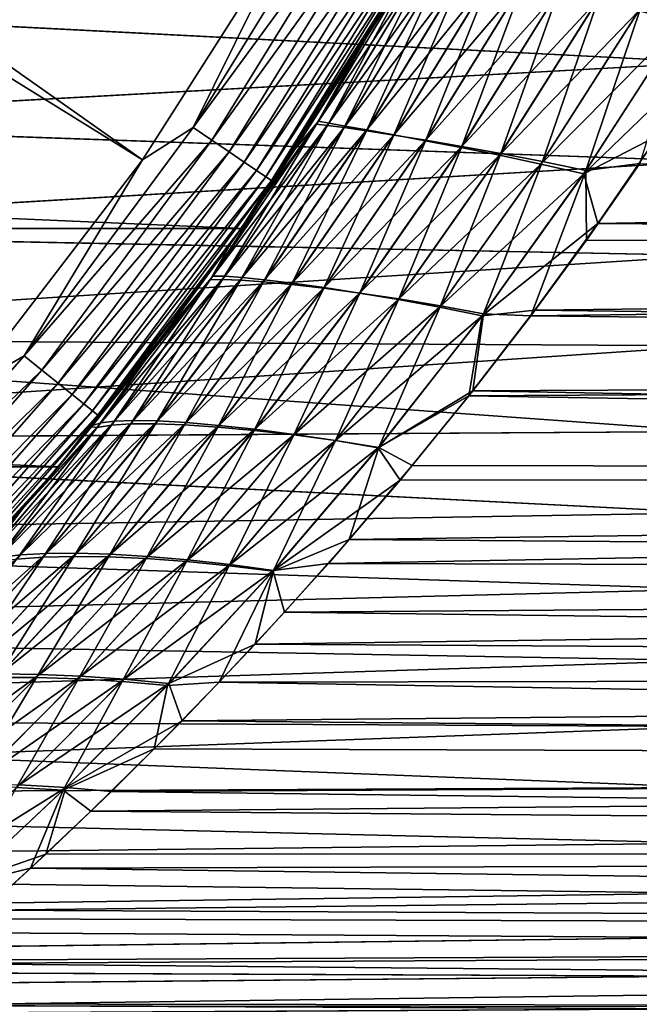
# Model space of a CAD drawing. Header units: metres. Extents: x -22 to 73, y -229 to 22.
# Tile 145 of 256: x 16.98 to 21.03, y -17.98 to -11.54. Entities that reach past the tile are written whole.
import ezdxf

# ---------------------------------------------------------------- set-up
doc = ezdxf.new("R2010")
doc.units = ezdxf.units.M
doc.layers.add('solid_509500_SW0001', color=7, linetype='CONTINUOUS')

msp = doc.modelspace()

# ---------------------------------------------------------------- linework, layer by layer
at = {"layer": 'solid_509500_SW0001'}
for points in [[(9.602895, -6.683812, 120.188515), (9.25204, -7.161612, 120.188515), (17.787037, -12.454617, 120.013718)], [(9.602895, -6.683812, 120.188515), (17.787037, -12.454617, 120.013718), (18.804842, -10.856981, 120.013718)], [(9.25204, -7.161612, 120.188515), (16.63386, -13.957466, 120.013718), (17.787037, -12.454617, 120.013718)], [(21.316065, -11.55097, 85.620758), (21.932446, -10.485238, 86.26593), (21.030674, -11.481922, 85.800873)], [(18.117125, -12.245039, 119.996193), (19.090309, -10.664486, 119.996193), (18.804842, -10.856981, 120.013718)], [(19.219477, -10.736644, 119.949181), (19.090309, -10.664486, 119.996193), (18.117125, -12.245039, 119.996193)], [(18.239708, -12.32789, 119.949181), (19.219477, -10.736644, 119.949181), (18.117125, -12.245039, 119.996193)], [(19.338285, -10.803015, 119.874481), (19.219477, -10.736644, 119.949181), (18.239708, -12.32789, 119.949181)], [(18.352461, -12.404099, 119.874481), (19.338285, -10.803015, 119.874481), (18.239708, -12.32789, 119.949181)], [(19.442263, -10.8611, 119.774902), (19.338285, -10.803015, 119.874481), (18.352461, -12.404099, 119.874481)], [(18.117125, -12.245039, 119.996193), (18.804842, -10.856981, 120.013718), (17.787037, -12.454617, 120.013718)], [(18.451138, -12.470792, 119.774902), (19.442263, -10.8611, 119.774902), (18.352461, -12.404099, 119.874481)], [(19.527493, -10.908711, 119.654198), (19.442263, -10.8611, 119.774902), (18.451138, -12.470792, 119.774902)], [(18.532021, -12.525459, 119.654198), (19.527493, -10.908711, 119.654198), (18.451138, -12.470792, 119.774902)], [(19.590763, -10.944057, 119.516907), (19.527493, -10.908711, 119.654198), (18.532021, -12.525459, 119.654198)], [(18.592066, -12.566044, 119.516907), (19.590763, -10.944057, 119.516907), (18.532021, -12.525459, 119.654198)], [(19.629694, -10.965805, 119.368202), (19.590763, -10.944057, 119.516907), (18.592066, -12.566044, 119.516907)], [(18.629011, -12.591015, 119.368202), (19.629694, -10.965805, 119.368202), (18.592066, -12.566044, 119.516907)], [(18.629011, -12.591015, 119.368202), (19.485571, -11.25, 119.213844), (19.629694, -10.965805, 119.368202)], [(18.936571, -12.202641, 87.957687), (19.579996, -11.137044, 88.544312), (19.180304, -11.762906, 88.639366)], [(19.641636, -11.160103, 88.117943), (19.579996, -11.137044, 88.544312), (18.936571, -12.202641, 87.957687)], [(19.180304, -11.762906, 88.639366), (19.558052, -11.123514, 88.97345), (19.485571, -11.25, 119.213844)], [(19.579996, -11.137044, 88.544312), (19.558052, -11.123514, 88.97345), (19.180304, -11.762906, 88.639366)], [(14.949203, -11.482327, 82.505394), (21.5, -11.148754, 82.763306), (21.5, -11.818661, 82.232681)], [(14.950179, -11.481056, 53.493599), (21.5, -11.818661, 53.767319), (21.5, -11.148754, 53.236691)], [(19.57283, -11.150834, 47.4617), (18.925026, -12.221573, 48.052357), (19.366268, -11.454155, 47.197365)], [(18.996208, -12.230194, 48.48362), (18.925026, -12.221573, 48.052357), (19.57283, -11.150834, 47.4617)], [(19.004387, -12.215658, 87.523018), (19.641636, -11.160103, 88.117943), (18.936571, -12.202641, 87.957687)], [(19.637609, -11.169342, 47.884892), (18.996208, -12.230194, 48.48362), (19.57283, -11.150834, 47.4617)], [(19.105413, -12.245028, 48.902931), (18.996208, -12.230194, 48.48362), (19.637609, -11.169342, 47.884892)], [(19.743361, -11.188797, 87.703918), (19.641636, -11.160103, 88.117943), (19.004387, -12.215658, 87.523018)], [(19.110365, -12.234887, 87.100365), (19.743361, -11.188797, 87.703918), (19.004387, -12.215658, 87.523018)], [(19.742342, -11.193487, 48.295799), (19.105413, -12.245028, 48.902931), (19.637609, -11.169342, 47.884892)], [(19.250578, -12.266109, 49.303432), (19.105413, -12.245028, 48.902931), (19.742342, -11.193487, 48.295799)], [(19.883005, -11.223157, 87.309296), (19.743361, -11.188797, 87.703918), (19.110365, -12.234887, 87.100365)], [(19.884872, -11.223298, 48.687382), (19.250578, -12.266109, 49.303432), (19.742342, -11.193487, 48.295799)], [(18.430916, -12.905476), (-18.430916, -12.905476), (-19.485569, -11.250006)], [(19.485569, -11.250006), (18.430916, -12.905476), (-19.485569, -11.250006)], [(18.789246, -12.377975, 47.710133), (18.430916, -12.905476), (19.485569, -11.250006)], [(19.180304, -11.762906, 88.639366), (19.485571, -11.25, 119.213844), (18.430922, -12.90547, 119.213844)], [(18.629011, -12.591015, 119.368202), (18.430922, -12.90547, 119.213844), (19.485571, -11.25, 119.213844)], [(19.193047, -11.742104, 47.351444), (18.789246, -12.377975, 47.710133), (19.485569, -11.250006)], [(19.252434, -12.260362, 86.696602), (19.883005, -11.223157, 87.309296), (19.110365, -12.234887, 87.100365)], [(19.280109, -11.598594, 47.273945), (19.193047, -11.742104, 47.351444), (19.485569, -11.250006)], [(19.43047, -12.293727, 49.682575), (19.250578, -12.266109, 49.303432), (19.884872, -11.223298, 48.687382)], [(20.059164, -11.263578, 86.936859), (19.883005, -11.223157, 87.309296), (19.252434, -12.260362, 86.696602)], [(19.429329, -12.292411, 86.314293), (20.059164, -11.263578, 86.936859), (19.252434, -12.260362, 86.696602)], [(19.366268, -11.454155, 47.197365), (19.280109, -11.598594, 47.273945), (19.485569, -11.250006)], [(20.265692, -11.309512, 86.597031), (20.059164, -11.263578, 86.936859), (19.429329, -12.292411, 86.314293)], [(20.063826, -11.259132, 49.056847), (19.43047, -12.293727, 49.682575), (19.884872, -11.223298, 48.687382)], [(19.639072, -12.327525, 50.029999), (19.43047, -12.293727, 49.682575), (20.063826, -11.259132, 49.056847)], [(20.273031, -11.300508, 49.393845), (19.639072, -12.327525, 50.029999), (20.063826, -11.259132, 49.056847)], [(19.635065, -12.330612, 85.963844), (20.265692, -11.309512, 86.597031), (19.429329, -12.292411, 86.314293)], [(20.499563, -11.361203, 86.291847), (20.265692, -11.309512, 86.597031), (19.635065, -12.330612, 85.963844)], [(19.873589, -12.36767, 50.34383), (19.639072, -12.327525, 50.029999), (20.273031, -11.300508, 49.393845)], [(20.509487, -11.347643, 49.696327), (19.873589, -12.36767, 50.34383), (20.273031, -11.300508, 49.393845)], [(19.866812, -12.375159, 85.647141), (20.499563, -11.361203, 86.291847), (19.635065, -12.330612, 85.963844)], [(20.756351, -11.418669, 86.025352), (20.499563, -11.361203, 86.291847), (19.866812, -12.375159, 85.647141)], [(20.129826, -12.414182, 50.620155), (19.873589, -12.36767, 50.34383), (20.509487, -11.347643, 49.696327)], [(20.768787, -11.400552, 49.960278), (20.129826, -12.414182, 50.620155), (20.509487, -11.347643, 49.696327)], [(18.925026, -12.221573, 48.052357), (19.280109, -11.598594, 47.273945), (19.366268, -11.454155, 47.197365)], [(20.120359, -12.426071, 85.368111), (20.756351, -11.418669, 86.025352), (19.866812, -12.375159, 85.647141)], [(21.030674, -11.481922, 85.800873), (20.756351, -11.418669, 86.025352), (20.120359, -12.426071, 85.368111)], [(20.402678, -12.467073, 50.855732), (20.129826, -12.414182, 50.620155), (20.768787, -11.400552, 49.960278)], [(21.045565, -11.459249, 50.182358), (20.402678, -12.467073, 50.855732), (20.768787, -11.400552, 49.960278)], [(20.686016, -12.526354, 51.048294), (20.402678, -12.467073, 50.855732), (21.045565, -11.459249, 50.182358)], [(21.333372, -11.523744, 50.360245), (20.686016, -12.526354, 51.048294), (21.045565, -11.459249, 50.182358)], [(14.358359, -12.213109, 81.895683), (14.949203, -11.482327, 82.505394), (21.5, -11.818661, 82.232681)], [(14.950179, -11.481056, 53.493599), (14.359417, -12.211864, 54.103222), (21.5, -11.818661, 53.767319)], [(20.390585, -12.483363, 85.129997), (21.030674, -11.481922, 85.800873), (20.120359, -12.426071, 85.368111)], [(21.316065, -11.55097, 85.620758), (21.030674, -11.481922, 85.800873), (20.390585, -12.483363, 85.129997)], [(21.333372, -11.523744, 50.360245), (21.038904, -12.479247, 51.110111), (20.686016, -12.526354, 51.048294)], [(20.671337, -12.547042, 84.935089), (21.316065, -11.55097, 85.620758), (20.390585, -12.483363, 85.129997)], [(20.671337, -12.547042, 84.935089), (21.533552, -11.717423, 85.427048), (21.316065, -11.55097, 85.620758)], [(18.925026, -12.221573, 48.052357), (19.193047, -11.742104, 47.351444), (19.280109, -11.598594, 47.273945)], [(20.671337, -12.547042, 84.935089), (21.158667, -12.29738, 85.022758), (21.533552, -11.717423, 85.427048)], [(18.781082, -12.390356, 88.282768), (19.180304, -11.762906, 88.639366), (18.430922, -12.90547, 119.213844)], [(18.936571, -12.202641, 87.957687), (19.180304, -11.762906, 88.639366), (18.781082, -12.390356, 88.282768)], [(18.925026, -12.221573, 48.052357), (18.789246, -12.377975, 47.710133), (19.193047, -11.742104, 47.351444)], [(14.358359, -12.213109, 81.895683), (21.5, -11.818661, 82.232681), (21.5, -12.463374, 81.671661)], [(14.359417, -12.211864, 54.103222), (21.5, -12.463374, 54.328339), (21.5, -11.818661, 53.767319)], [(13.718314, -12.92789, 81.233269), (14.358359, -12.213109, 81.895683), (21.5, -12.463374, 81.671661)], [(14.359417, -12.211864, 54.103222), (13.719479, -12.926656, 54.76553), (21.5, -12.463374, 54.328339)], [(18.925026, -12.221573, 48.052357), (18.229122, -13.240372, 48.696117), (18.789246, -12.377975, 47.710133)], [(18.309931, -13.237647, 49.133469), (18.229122, -13.240372, 48.696117), (18.925026, -12.221573, 48.052357)], [(18.246202, -13.216009, 87.319191), (18.936571, -12.202641, 87.957687), (18.360971, -13.004797, 87.903084)], [(19.004387, -12.215658, 87.523018), (18.936571, -12.202641, 87.957687), (18.246202, -13.216009, 87.319191)], [(18.323544, -13.217359, 86.878357), (19.004387, -12.215658, 87.523018), (18.246202, -13.216009, 87.319191)], [(18.996208, -12.230194, 48.48362), (18.309931, -13.237647, 49.133469), (18.925026, -12.221573, 48.052357)], [(18.426706, -13.241697, 49.559223), (18.309931, -13.237647, 49.133469), (18.996208, -12.230194, 48.48362)], [(19.110365, -12.234887, 87.100365), (19.004387, -12.215658, 87.523018), (18.323544, -13.217359, 86.878357)], [(18.936571, -12.202641, 87.957687), (18.781082, -12.390356, 88.282768), (18.360971, -13.004797, 87.903084)], [(19.105413, -12.245028, 48.902931), (18.426706, -13.241697, 49.559223), (18.996208, -12.230194, 48.48362)], [(17.013405, -13.737365, 119.996193), (18.117125, -12.245039, 119.996193), (17.787037, -12.454617, 120.013718)], [(18.239708, -12.32789, 119.949181), (18.117125, -12.245039, 119.996193), (17.013405, -13.737365, 119.996193)], [(18.437002, -13.225481, 86.449181), (19.110365, -12.234887, 87.100365), (18.323544, -13.217359, 86.878357)], [(18.577488, -13.252557, 49.966736), (18.426706, -13.241697, 49.559223), (19.105413, -12.245028, 48.902931)], [(19.252434, -12.260362, 86.696602), (19.110365, -12.234887, 87.100365), (18.437002, -13.225481, 86.449181)], [(18.584608, -13.240414, 86.038345), (19.252434, -12.260362, 86.696602), (18.437002, -13.225481, 86.449181)], [(19.250578, -12.266109, 49.303432), (18.577488, -13.252557, 49.966736), (19.105413, -12.245028, 48.902931)], [(18.761217, -13.27044, 50.353691), (18.577488, -13.252557, 49.966736), (19.250578, -12.266109, 49.303432)], [(19.429329, -12.292411, 86.314293), (19.252434, -12.260362, 86.696602), (18.584608, -13.240414, 86.038345)], [(18.765268, -13.262402, 85.648163), (19.429329, -12.292411, 86.314293), (18.584608, -13.240414, 86.038345)], [(19.43047, -12.293727, 49.682575), (18.761217, -13.27044, 50.353691), (19.250578, -12.266109, 49.303432)], [(18.972006, -13.295135, 50.709766), (18.761217, -13.27044, 50.353691), (19.43047, -12.293727, 49.682575)], [(19.635065, -12.330612, 85.963844), (19.429329, -12.292411, 86.314293), (18.765268, -13.262402, 85.648163)], [(19.639072, -12.327525, 50.029999), (18.972006, -13.295135, 50.709766), (19.43047, -12.293727, 49.682575)], [(20.671337, -12.547042, 84.935089), (20.764513, -12.871605, 84.592827), (21.158667, -12.29738, 85.022758)], [(50.400002, -12.343491, 84.989357), (21.158667, -12.29738, 85.022758), (20.764513, -12.871605, 84.592827)], [(17.128521, -13.830315, 119.949181), (18.239708, -12.32789, 119.949181), (17.013405, -13.737365, 119.996193)], [(18.352461, -12.404099, 119.874481), (18.239708, -12.32789, 119.949181), (17.128521, -13.830315, 119.949181)], [(18.973124, -13.291177, 85.289032), (19.635065, -12.330612, 85.963844), (18.765268, -13.262402, 85.648163)], [(19.207287, -13.326751, 51.033257), (18.972006, -13.295135, 50.709766), (19.639072, -12.327525, 50.029999)], [(19.866812, -12.375159, 85.647141), (19.635065, -12.330612, 85.963844), (18.973124, -13.291177, 85.289032)], [(19.873589, -12.36767, 50.34383), (19.207287, -13.326751, 51.033257), (19.639072, -12.327525, 50.029999)], [(50.400002, -13.093286, 84.418465), (50.400002, -12.343491, 84.989357), (20.764513, -12.871605, 84.592827)], [(17.234404, -13.91581, 119.874481), (18.352461, -12.404099, 119.874481), (17.128521, -13.830315, 119.949181)], [(18.451138, -12.470792, 119.774902), (18.352461, -12.404099, 119.874481), (17.234404, -13.91581, 119.874481)], [(18.229122, -13.240372, 48.696117), (18.363947, -13.000595, 48.092255), (18.789246, -12.377975, 47.710133)], [(18.360971, -13.004797, 87.903084), (18.781082, -12.390356, 88.282768), (18.430922, -12.90547, 119.213844)], [(18.789246, -12.377975, 47.710133), (18.363947, -13.000595, 48.092255), (18.430916, -12.905476)], [(19.205574, -13.326871, 84.962646), (19.866812, -12.375159, 85.647141), (18.973124, -13.291177, 85.289032)], [(20.120359, -12.426071, 85.368111), (19.866812, -12.375159, 85.647141), (19.205574, -13.326871, 84.962646)], [(19.458637, -13.369504, 84.672821), (20.120359, -12.426071, 85.368111), (19.205574, -13.326871, 84.962646)], [(19.463095, -13.365308, 51.320362), (19.207287, -13.326751, 51.033257), (19.873589, -12.36767, 50.34383)], [(20.390585, -12.483363, 85.129997), (20.120359, -12.426071, 85.368111), (19.458637, -13.369504, 84.672821)], [(20.129826, -12.414182, 50.620155), (19.463095, -13.365308, 51.320362), (19.873589, -12.36767, 50.34383)], [(19.7346, -13.41082, 51.567944), (19.463095, -13.365308, 51.320362), (20.129826, -12.414182, 50.620155)], [(20.402678, -12.467073, 50.855732), (19.7346, -13.41082, 51.567944), (20.129826, -12.414182, 50.620155)], [(13.718314, -12.92789, 81.233269), (21.5, -12.463374, 81.671661), (21.5, -13.081475, 81.081474)], [(13.719479, -12.926656, 54.76553), (21.5, -13.081475, 54.918526), (21.5, -12.463374, 54.328339)], [(17.013405, -13.737365, 119.996193), (17.787037, -12.454617, 120.013718), (16.63386, -13.957466, 120.013718)], [(17.327068, -13.990631, 119.774902), (18.451138, -12.470792, 119.774902), (17.234404, -13.91581, 119.874481)], [(18.532021, -12.525459, 119.654198), (18.451138, -12.470792, 119.774902), (17.327068, -13.990631, 119.774902)], [(19.727467, -13.419092, 84.422714), (20.390585, -12.483363, 85.129997), (19.458637, -13.369504, 84.672821)], [(20.671337, -12.547042, 84.935089), (20.390585, -12.483363, 85.129997), (19.727467, -13.419092, 84.422714)], [(20.016012, -13.463299, 51.7738), (19.7346, -13.41082, 51.567944), (20.402678, -12.467073, 50.855732)], [(20.686016, -12.526354, 51.048294), (20.016012, -13.463299, 51.7738), (20.402678, -12.467073, 50.855732)], [(20.686016, -12.526354, 51.048294), (21.038904, -12.479247, 51.110111), (20.689548, -12.980134, 51.49194)], [(50.400002, -13.093286, 51.581539), (20.689548, -12.980134, 51.49194), (21.038904, -12.479247, 51.110111)], [(17.403025, -14.051962, 119.654198), (18.532021, -12.525459, 119.654198), (17.327068, -13.990631, 119.774902)], [(18.592066, -12.566044, 119.516907), (18.532021, -12.525459, 119.654198), (17.403025, -14.051962, 119.654198)], [(20.006247, -13.475646, 84.214539), (20.671337, -12.547042, 84.935089), (19.727467, -13.419092, 84.422714)], [(20.006247, -13.475646, 84.214539), (20.764513, -12.871605, 84.592827), (20.671337, -12.547042, 84.935089)], [(20.686016, -12.526354, 51.048294), (20.325634, -13.474852, 51.893219), (20.016012, -13.463299, 51.7738)], [(20.686016, -12.526354, 51.048294), (20.689548, -12.980134, 51.49194), (20.325634, -13.474852, 51.893219)], [(17.459414, -14.097491, 119.516907), (18.592066, -12.566044, 119.516907), (17.403025, -14.051962, 119.654198)], [(18.629011, -12.591015, 119.368202), (18.592066, -12.566044, 119.516907), (17.459414, -14.097491, 119.516907)], [(17.494108, -14.125505, 119.368202), (18.629011, -12.591015, 119.368202), (17.459414, -14.097491, 119.516907)], [(17.494108, -14.125505, 119.368202), (18.430922, -12.90547, 119.213844), (18.629011, -12.591015, 119.368202)], [(20.006247, -13.475646, 84.214539), (20.351532, -13.438912, 84.13678), (20.764513, -12.871605, 84.592827)], [(50.400002, -13.093286, 84.418465), (20.764513, -12.871605, 84.592827), (20.351532, -13.438912, 84.13678)], [(17.235994, -14.462728), (-17.235994, -14.462728), (-18.430916, -12.905476)], [(18.430916, -12.905476), (17.235994, -14.462728), (-18.430916, -12.905476)], [(13.028917, -13.622401, 80.517189), (13.718314, -12.92789, 81.233269), (21.5, -13.081475, 81.081474)], [(13.719479, -12.926656, 54.76553), (13.030175, -13.621199, 55.481503), (21.5, -13.081475, 54.918526)], [(17.451761, -14.201619, 48.929855), (17.235994, -14.462728), (18.430916, -12.905476)], [(18.360971, -13.004797, 87.903084), (18.430922, -12.90547, 119.213844), (17.236, -14.462721, 119.213844)], [(17.494108, -14.125505, 119.368202), (17.236, -14.462721, 119.213844), (18.430922, -12.90547, 119.213844)], [(17.917871, -13.608815, 48.498592), (17.451761, -14.201619, 48.929855), (18.430916, -12.905476)], [(18.363947, -13.000595, 48.092255), (17.917871, -13.608815, 48.498592), (18.430916, -12.905476)], [(17.920355, -13.605545, 87.49968), (18.360971, -13.004797, 87.903084), (17.236, -14.462721, 119.213844)], [(18.229122, -13.240372, 48.696117), (17.917871, -13.608815, 48.498592), (18.363947, -13.000595, 48.092255)], [(18.246202, -13.216009, 87.319191), (18.360971, -13.004797, 87.903084), (17.920355, -13.605545, 87.49968)], [(50.400002, -13.093286, 51.581539), (20.325634, -13.474852, 51.893219), (20.689548, -12.980134, 51.49194)], [(13.028917, -13.622401, 80.517189), (21.5, -13.081475, 81.081474), (21.5, -13.671661, 80.463371)], [(13.030175, -13.621199, 55.481503), (21.5, -13.671661, 55.536625), (21.5, -13.081475, 54.918526)], [(50.400002, -13.093286, 51.581539), (50.400002, -13.816713, 52.185501), (20.325634, -13.474852, 51.893219)], [(50.400002, -13.816713, 83.814499), (50.400002, -13.093286, 84.418465), (20.351532, -13.438912, 84.13678)], [(18.246202, -13.216009, 87.319191), (17.920355, -13.605545, 87.49968), (17.458908, -14.192834, 87.072845)], [(17.512707, -14.175938, 86.629211), (18.246202, -13.216009, 87.319191), (17.458908, -14.192834, 87.072845)], [(18.229122, -13.240372, 48.696117), (17.488962, -14.205848, 49.392658), (17.917871, -13.608815, 48.498592)], [(17.582994, -14.190633, 49.833565), (17.488962, -14.205848, 49.392658), (18.229122, -13.240372, 48.696117)], [(18.323544, -13.217359, 86.878357), (18.246202, -13.216009, 87.319191), (17.512707, -14.175938, 86.629211)], [(17.60323, -14.164432, 86.18483), (18.323544, -13.217359, 86.878357), (17.512707, -14.175938, 86.629211)], [(18.309931, -13.237647, 49.133469), (17.582994, -14.190633, 49.833565), (18.229122, -13.240372, 48.696117)], [(17.710842, -14.182736, 50.263256), (17.582994, -14.190633, 49.833565), (18.309931, -13.237647, 49.133469)], [(18.437002, -13.225481, 86.449181), (18.323544, -13.217359, 86.878357), (17.60323, -14.164432, 86.18483)], [(17.72772, -14.160241, 85.751732), (18.437002, -13.225481, 86.449181), (17.60323, -14.164432, 86.18483)], [(18.426706, -13.241697, 49.559223), (17.710842, -14.182736, 50.263256), (18.309931, -13.237647, 49.133469)], [(17.870644, -14.182198, 50.67532), (17.710842, -14.182736, 50.263256), (18.426706, -13.241697, 49.559223)], [(18.584608, -13.240414, 86.038345), (18.437002, -13.225481, 86.449181), (17.72772, -14.160241, 85.751732)], [(17.884317, -14.163406, 85.336365), (18.584608, -13.240414, 86.038345), (17.72772, -14.160241, 85.751732)], [(18.577488, -13.252557, 49.966736), (17.870644, -14.182198, 50.67532), (18.426706, -13.241697, 49.559223)], [(18.061556, -14.189139, 51.067677), (17.870644, -14.182198, 50.67532), (18.577488, -13.252557, 49.966736)], [(18.765268, -13.262402, 85.648163), (18.584608, -13.240414, 86.038345), (17.884317, -14.163406, 85.336365)], [(18.072138, -14.174085, 84.940811), (18.765268, -13.262402, 85.648163), (17.884317, -14.163406, 85.336365)], [(18.761217, -13.27044, 50.353691), (18.061556, -14.189139, 51.067677), (18.577488, -13.252557, 49.966736)], [(18.973124, -13.291177, 85.289032), (18.765268, -13.262402, 85.648163), (18.072138, -14.174085, 84.940811)], [(18.277775, -14.203516, 51.430069), (18.061556, -14.189139, 51.067677), (18.761217, -13.27044, 50.353691)], [(18.285404, -14.192172, 84.575401), (18.973124, -13.291177, 85.289032), (18.072138, -14.174085, 84.940811)], [(18.972006, -13.295135, 50.709766), (18.277775, -14.203516, 51.430069), (18.761217, -13.27044, 50.353691)], [(18.516994, -14.225368, 51.760967), (18.277775, -14.203516, 51.430069), (18.972006, -13.295135, 50.709766)], [(19.205574, -13.326871, 84.962646), (18.973124, -13.291177, 85.289032), (18.285404, -14.192172, 84.575401)], [(18.521784, -14.217734, 84.241661), (19.205574, -13.326871, 84.962646), (18.285404, -14.192172, 84.575401)], [(19.207287, -13.326751, 51.033257), (18.516994, -14.225368, 51.760967), (18.972006, -13.295135, 50.709766)], [(18.775488, -14.254718, 52.056705), (18.516994, -14.225368, 51.760967), (19.207287, -13.326751, 51.033257)], [(19.458637, -13.369504, 84.672821), (19.205574, -13.326871, 84.962646), (18.521784, -14.217734, 84.241661)], [(19.463095, -13.365308, 51.320362), (18.775488, -14.254718, 52.056705), (19.207287, -13.326751, 51.033257)], [(18.777527, -14.250793, 83.943283), (19.458637, -13.369504, 84.672821), (18.521784, -14.217734, 84.241661)], [(19.048717, -14.291584, 52.314236), (18.775488, -14.254718, 52.056705), (19.463095, -13.365308, 51.320362)], [(19.727467, -13.419092, 84.422714), (19.458637, -13.369504, 84.672821), (18.777527, -14.250793, 83.943283)], [(19.7346, -13.41082, 51.567944), (19.048717, -14.291584, 52.314236), (19.463095, -13.365308, 51.320362)], [(19.048079, -14.291366, 83.683319), (19.727467, -13.419092, 84.422714), (18.777527, -14.250793, 83.943283)], [(20.006247, -13.475646, 84.214539), (19.727467, -13.419092, 84.422714), (19.048079, -14.291366, 83.683319)], [(19.331249, -14.335975, 52.531441), (19.048717, -14.291584, 52.314236), (19.7346, -13.41082, 51.567944)], [(20.016012, -13.463299, 51.7738), (19.331249, -14.335975, 52.531441), (19.7346, -13.41082, 51.567944)], [(50.400002, -13.816713, 83.814499), (20.351532, -13.438912, 84.13678), (19.919998, -13.998759, 83.653587)], [(20.006247, -13.475646, 84.214539), (19.919998, -13.998759, 83.653587), (20.351532, -13.438912, 84.13678)], [(19.327974, -14.339463, 83.463905), (20.006247, -13.475646, 84.214539), (19.048079, -14.291366, 83.683319)], [(19.327974, -14.339463, 83.463905), (19.919998, -13.998759, 83.653587), (20.006247, -13.475646, 84.214539)], [(20.016012, -13.463299, 51.7738), (19.94574, -13.965852, 52.317047), (19.331249, -14.335975, 52.531441)], [(20.016012, -13.463299, 51.7738), (20.325634, -13.474852, 51.893219), (19.94574, -13.965852, 52.317047)], [(50.400002, -13.816713, 52.185501), (19.94574, -13.965852, 52.317047), (20.325634, -13.474852, 51.893219)], [(12.290349, -14.292299, 79.746498), (13.028917, -13.622401, 80.517189), (21.5, -14.232683, 79.818657)], [(13.030175, -13.621199, 55.481503), (12.291746, -14.291099, 56.252037), (21.5, -13.671661, 55.536625)], [(13.028917, -13.622401, 80.517189), (21.5, -13.671661, 80.463371), (21.5, -14.232683, 79.818657)], [(17.458908, -14.192834, 87.072845), (17.920355, -13.605545, 87.49968), (17.236, -14.462721, 119.213844)], [(17.488962, -14.205848, 49.392658), (17.451761, -14.201619, 48.929855), (17.917871, -13.608815, 48.498592)], [(12.291746, -14.291099, 56.252037), (21.5, -14.232683, 56.181339), (21.5, -13.671661, 55.536625)], [(15.787104, -15.130713, 119.996193), (17.013405, -13.737365, 119.996193), (16.63386, -13.957466, 120.013718)], [(17.128521, -13.830315, 119.949181), (17.013405, -13.737365, 119.996193), (15.787104, -15.130713, 119.996193)], [(15.893922, -15.23309, 119.949181), (17.128521, -13.830315, 119.949181), (15.787104, -15.130713, 119.996193)], [(17.234404, -13.91581, 119.874481), (17.128521, -13.830315, 119.949181), (15.893922, -15.23309, 119.949181)], [(50.400002, -14.512316, 83.178696), (50.400002, -13.816713, 83.814499), (19.919998, -13.998759, 83.653587)], [(50.400002, -13.816713, 52.185501), (50.400002, -14.512316, 52.821308), (19.94574, -13.965852, 52.317047)], [(15.992174, -15.327257, 119.874481), (17.234404, -13.91581, 119.874481), (15.893922, -15.23309, 119.949181)], [(17.327068, -13.990631, 119.774902), (17.234404, -13.91581, 119.874481), (15.992174, -15.327257, 119.874481)], [(19.331249, -14.335975, 52.531441), (19.94574, -13.965852, 52.317047), (19.548508, -14.455348, 52.767044)], [(50.400002, -14.512316, 52.821308), (19.548508, -14.455348, 52.767044), (19.94574, -13.965852, 52.317047)], [(16.078159, -15.409668, 119.774902), (17.327068, -13.990631, 119.774902), (15.992174, -15.327257, 119.874481)], [(17.403025, -14.051962, 119.654198), (17.327068, -13.990631, 119.774902), (16.078159, -15.409668, 119.774902)], [(19.327974, -14.339463, 83.463905), (19.470133, -14.550972, 83.14164), (19.919998, -13.998759, 83.653587)], [(50.400002, -14.512316, 83.178696), (19.919998, -13.998759, 83.653587), (19.470133, -14.550972, 83.14164)], [(16.148642, -15.477219, 119.654198), (17.403025, -14.051962, 119.654198), (16.078159, -15.409668, 119.774902)], [(17.459414, -14.097491, 119.516907), (17.403025, -14.051962, 119.654198), (16.148642, -15.477219, 119.654198)], [(16.200964, -15.527367, 119.516907), (17.459414, -14.097491, 119.516907), (16.148642, -15.477219, 119.654198)], [(17.494108, -14.125505, 119.368202), (17.459414, -14.097491, 119.516907), (16.200964, -15.527367, 119.516907)], [(16.233158, -15.558223, 119.368202), (17.494108, -14.125505, 119.368202), (16.200964, -15.527367, 119.516907)], [(16.233158, -15.558223, 119.368202), (17.236, -14.462721, 119.213844), (17.494108, -14.125505, 119.368202)], [(17.60323, -14.164432, 86.18483), (17.512707, -14.175938, 86.629211), (16.741201, -15.081395, 85.889)], [(16.848679, -15.056216, 85.444), (17.60323, -14.164432, 86.18483), (16.741201, -15.081395, 85.889)], [(17.72772, -14.160241, 85.751732), (17.60323, -14.164432, 86.18483), (16.848679, -15.056216, 85.444)], [(16.987896, -15.038878, 85.009865), (17.72772, -14.160241, 85.751732), (16.848679, -15.056216, 85.444)], [(17.884317, -14.163406, 85.336365), (17.72772, -14.160241, 85.751732), (16.987896, -15.038878, 85.009865)], [(17.157103, -15.029426, 84.592819), (17.884317, -14.163406, 85.336365), (16.987896, -15.038878, 85.009865)], [(18.072138, -14.174085, 84.940811), (17.884317, -14.163406, 85.336365), (17.157103, -15.029426, 84.592819)], [(17.488962, -14.205848, 49.392658), (16.709948, -15.116521, 50.140572), (16.985321, -14.756317, 49.364628)], [(16.821003, -15.087957, 50.5821), (16.709948, -15.116521, 50.140572), (17.488962, -14.205848, 49.392658)], [(16.741201, -15.081395, 85.889), (17.512707, -14.175938, 86.629211), (17.001677, -14.737469, 86.649193)], [(17.582994, -14.190633, 49.833565), (16.821003, -15.087957, 50.5821), (17.488962, -14.205848, 49.392658)], [(16.963636, -15.067238, 51.012836), (16.821003, -15.087957, 50.5821), (17.582994, -14.190633, 49.833565)], [(17.710842, -14.182736, 50.263256), (16.963636, -15.067238, 51.012836), (17.582994, -14.190633, 49.833565)], [(17.136101, -15.054403, 51.426598), (16.963636, -15.067238, 51.012836), (17.710842, -14.182736, 50.263256)], [(17.451761, -14.201619, 48.929855), (16.985321, -14.756317, 49.364628), (17.235994, -14.462728)], [(17.488962, -14.205848, 49.392658), (16.985321, -14.756317, 49.364628), (17.451761, -14.201619, 48.929855)], [(17.512707, -14.175938, 86.629211), (17.458908, -14.192834, 87.072845), (17.001677, -14.737469, 86.649193)], [(17.001677, -14.737469, 86.649193), (17.458908, -14.192834, 87.072845), (17.236, -14.462721, 119.213844)], [(17.870644, -14.182198, 50.67532), (17.136101, -15.054403, 51.426598), (17.710842, -14.182736, 50.263256)], [(17.337801, -15.049481, 51.821529), (17.136101, -15.054403, 51.426598), (17.870644, -14.182198, 50.67532)], [(17.355659, -15.027913, 84.194725), (18.072138, -14.174085, 84.940811), (17.157103, -15.029426, 84.592819)], [(18.061556, -14.189139, 51.067677), (17.337801, -15.049481, 51.821529), (17.870644, -14.182198, 50.67532)], [(17.562967, -15.052603, 52.187511), (17.337801, -15.049481, 51.821529), (18.061556, -14.189139, 51.067677)], [(18.285404, -14.192172, 84.575401), (18.072138, -14.174085, 84.940811), (17.355659, -15.027913, 84.194725)], [(17.577833, -15.03442, 83.825768), (18.285404, -14.192172, 84.575401), (17.355659, -15.027913, 84.194725)], [(18.277775, -14.203516, 51.430069), (17.562967, -15.052603, 52.187511), (18.061556, -14.189139, 51.067677)], [(17.809591, -15.063737, 52.52317), (17.562967, -15.052603, 52.187511), (18.277775, -14.203516, 51.430069)], [(18.521784, -14.217734, 84.241661), (18.285404, -14.192172, 84.575401), (17.577833, -15.03442, 83.825768)], [(17.821579, -15.04894, 83.487328), (18.521784, -14.217734, 84.241661), (17.577833, -15.03442, 83.825768)], [(18.516994, -14.225368, 51.760967), (17.809591, -15.063737, 52.52317), (18.277775, -14.203516, 51.430069)], [(18.07419, -15.082908, 52.82497), (17.809591, -15.063737, 52.52317), (18.516994, -14.225368, 51.760967)], [(18.777527, -14.250793, 83.943283), (18.521784, -14.217734, 84.241661), (17.821579, -15.04894, 83.487328)], [(18.775488, -14.254718, 52.056705), (18.07419, -15.082908, 52.82497), (18.516994, -14.225368, 51.760967)], [(11.503352, -14.93303, 78.920395), (12.290349, -14.292299, 79.746498), (21.5, -14.763309, 79.148758)], [(12.291746, -14.291099, 56.252037), (11.504833, -14.93189, 57.078049), (21.5, -14.763309, 56.851246)], [(12.290349, -14.292299, 79.746498), (21.5, -14.232683, 79.818657), (21.5, -14.763309, 79.148758)], [(12.291746, -14.291099, 56.252037), (21.5, -14.763309, 56.851246), (21.5, -14.232683, 56.181339)], [(18.083393, -15.071495, 83.182953), (18.777527, -14.250793, 83.943283), (17.821579, -15.04894, 83.487328)], [(18.35253, -15.110133, 53.089989), (18.07419, -15.082908, 52.82497), (18.775488, -14.254718, 52.056705)], [(19.048079, -14.291366, 83.683319), (18.777527, -14.250793, 83.943283), (18.083393, -15.071495, 83.182953)], [(18.359022, -15.102103, 82.915596), (19.048079, -14.291366, 83.683319), (18.083393, -15.071495, 83.182953)], [(19.048717, -14.291584, 52.314236), (18.35253, -15.110133, 53.089989), (18.775488, -14.254718, 52.056705)], [(18.63954, -15.145425, 53.316181), (18.35253, -15.110133, 53.089989), (19.048717, -14.291584, 52.314236)], [(19.327974, -14.339463, 83.463905), (19.048079, -14.291366, 83.683319), (18.359022, -15.102103, 82.915596)], [(19.331249, -14.335975, 52.531441), (18.63954, -15.145425, 53.316181), (19.048717, -14.291584, 52.314236)], [(18.643368, -15.140776, 82.687302), (19.327974, -14.339463, 83.463905), (18.359022, -15.102103, 82.915596)], [(19.331249, -14.335975, 52.531441), (19.136856, -14.939336, 53.241402), (18.63954, -15.145425, 53.316181)], [(18.643368, -15.140776, 82.687302), (19.470133, -14.550972, 83.14164), (19.327974, -14.339463, 83.463905)], [(19.331249, -14.335975, 52.531441), (19.548508, -14.455348, 52.767044), (19.136856, -14.939336, 53.241402)], [(17.235994, -14.462728), (15.909897, -15.909908), (-17.235994, -14.462728)], [(15.996484, -15.822848, 50.305199), (15.909897, -15.909908), (17.235994, -14.462728)], [(17.001677, -14.737469, 86.649193), (17.236, -14.462721, 119.213844), (15.909903, -15.909903, 119.213844)], [(16.233158, -15.558223, 119.368202), (15.909903, -15.909903, 119.213844), (17.236, -14.462721, 119.213844)], [(16.499838, -15.297234, 49.823082), (15.996484, -15.822848, 50.305199), (17.235994, -14.462728)], [(16.985321, -14.756317, 49.364628), (16.499838, -15.297234, 49.823082), (17.235994, -14.462728)], [(50.400002, -14.512316, 52.821308), (19.136856, -14.939336, 53.241402), (19.548508, -14.455348, 52.767044)], [(18.643368, -15.140776, 82.687302), (19.002226, -15.095277, 82.59906), (19.470133, -14.550972, 83.14164)], [(50.400002, -14.512316, 83.178696), (19.470133, -14.550972, 83.14164), (19.002226, -15.095277, 82.59906)], [(50.400002, -15.178692, 82.512314), (50.400002, -14.512316, 83.178696), (19.002226, -15.095277, 82.59906)], [(50.400002, -14.512316, 52.821308), (50.400002, -15.178692, 53.487686), (19.136856, -14.939336, 53.241402)], [(16.52379, -15.271358, 86.199081), (17.001677, -14.737469, 86.649193), (15.909903, -15.909903, 119.213844)], [(16.741201, -15.081395, 85.889), (17.001677, -14.737469, 86.649193), (16.52379, -15.271358, 86.199081)], [(11.503352, -14.93303, 78.920395), (21.5, -14.763309, 79.148758), (21.5, -15.262461, 78.455009)], [(11.504833, -14.93189, 57.078049), (21.5, -15.262461, 57.544987), (21.5, -14.763309, 56.851246)], [(16.709948, -15.116521, 50.140572), (16.499838, -15.297234, 49.823082), (16.985321, -14.756317, 49.364628)], [(10.670955, -15.538765, 78.039772), (11.503352, -14.93303, 78.920395), (21.5, -15.262461, 78.455009)], [(11.504833, -14.93189, 57.078049), (10.672419, -15.53776, 57.958672), (21.5, -15.262461, 57.544987)], [(18.63954, -15.145425, 53.316181), (19.136856, -14.939336, 53.241402), (18.714115, -15.413593, 53.737423)], [(50.400002, -15.178692, 53.487686), (18.714115, -15.413593, 53.737423), (19.136856, -14.939336, 53.241402)], [(16.987896, -15.038878, 85.009865), (16.848679, -15.056216, 85.444), (16.067783, -15.889734, 84.659554)], [(16.225252, -15.858982, 84.22731), (16.987896, -15.038878, 85.009865), (16.067783, -15.889734, 84.659554)], [(17.157103, -15.029426, 84.592819), (16.987896, -15.038878, 85.009865), (16.225252, -15.858982, 84.22731)], [(16.410532, -15.836623, 83.811462), (17.157103, -15.029426, 84.592819), (16.225252, -15.858982, 84.22731)], [(17.136101, -15.054403, 51.426598), (16.381987, -15.866762, 52.216316), (16.963636, -15.067238, 51.012836)], [(16.598005, -15.849582, 52.610882), (16.381987, -15.866762, 52.216316), (17.136101, -15.054403, 51.426598)], [(17.355659, -15.027913, 84.194725), (17.157103, -15.029426, 84.592819), (16.410532, -15.836623, 83.811462)], [(16.623272, -15.82261, 83.413666), (17.355659, -15.027913, 84.194725), (16.410532, -15.836623, 83.811462)], [(17.337801, -15.049481, 51.821529), (16.598005, -15.849582, 52.610882), (17.136101, -15.054403, 51.426598)], [(16.835585, -15.841035, 52.977592), (16.598005, -15.849582, 52.610882), (17.337801, -15.049481, 51.821529)], [(17.577833, -15.03442, 83.825768), (17.355659, -15.027913, 84.194725), (16.623272, -15.82261, 83.413666)], [(16.857729, -15.817209, 83.043922), (17.577833, -15.03442, 83.825768), (16.623272, -15.82261, 83.413666)], [(17.562967, -15.052603, 52.187511), (16.835585, -15.841035, 52.977592), (17.337801, -15.049481, 51.821529)], [(17.093039, -15.841018, 53.315231), (16.835585, -15.841035, 52.977592), (17.562967, -15.052603, 52.187511)], [(17.821579, -15.04894, 83.487328), (17.577833, -15.03442, 83.825768), (16.857729, -15.817209, 83.043922)], [(17.112175, -15.820338, 82.703461), (17.821579, -15.04894, 83.487328), (16.857729, -15.817209, 83.043922)], [(17.809591, -15.063737, 52.52317), (17.093039, -15.841018, 53.315231), (17.562967, -15.052603, 52.187511)], [(17.367136, -15.849556, 53.620403), (17.093039, -15.841018, 53.315231), (17.809591, -15.063737, 52.52317)], [(18.083393, -15.071495, 83.182953), (17.821579, -15.04894, 83.487328), (17.112175, -15.820338, 82.703461)], [(18.07419, -15.082908, 52.82497), (17.367136, -15.849556, 53.620403), (17.809591, -15.063737, 52.52317)], [(17.383364, -15.83202, 82.395691), (18.083393, -15.071495, 83.182953), (17.112175, -15.820338, 82.703461)], [(17.653955, -15.866669, 53.890308), (17.367136, -15.849556, 53.620403), (18.07419, -15.082908, 52.82497)], [(18.359022, -15.102103, 82.915596), (18.083393, -15.071495, 83.182953), (17.383364, -15.83202, 82.395691)], [(17.667349, -15.852274, 82.123444), (18.359022, -15.102103, 82.915596), (17.383364, -15.83202, 82.395691)], [(18.35253, -15.110133, 53.089989), (17.653955, -15.866669, 53.890308), (18.07419, -15.082908, 52.82497)], [(17.948797, -15.892367, 54.122982), (17.653955, -15.866669, 53.890308), (18.35253, -15.110133, 53.089989)], [(18.643368, -15.140776, 82.687302), (18.359022, -15.102103, 82.915596), (17.667349, -15.852274, 82.123444)], [(18.63954, -15.145425, 53.316181), (17.948797, -15.892367, 54.122982), (18.35253, -15.110133, 53.089989)], [(50.400002, -15.178692, 82.512314), (19.002226, -15.095277, 82.59906), (18.523561, -15.623649, 82.032166)], [(18.643368, -15.140776, 82.687302), (18.523561, -15.623649, 82.032166), (19.002226, -15.095277, 82.59906)], [(17.959406, -15.881113, 81.888672), (18.643368, -15.140776, 82.687302), (17.667349, -15.852274, 82.123444)], [(18.63954, -15.145425, 53.316181), (18.286961, -15.871299, 54.248569), (17.948797, -15.892367, 54.122982)], [(17.959406, -15.881113, 81.888672), (18.523561, -15.623649, 82.032166), (18.643368, -15.140776, 82.687302)], [(18.63954, -15.145425, 53.316181), (18.714115, -15.413593, 53.737423), (18.286961, -15.871299, 54.248569)], [(50.400002, -15.814501, 81.816711), (50.400002, -15.178692, 82.512314), (18.523561, -15.623649, 82.032166)], [(50.400002, -15.178692, 53.487686), (50.400002, -15.814501, 54.183289), (18.714115, -15.413593, 53.737423)], [(10.670955, -15.538765, 78.039772), (21.5, -15.262461, 78.455009), (21.5, -15.729003, 77.739014)], [(10.672419, -15.53776, 57.958672), (21.5, -15.729003, 58.260983), (21.5, -15.262461, 57.544987)], [(50.400002, -15.814501, 54.183289), (18.286961, -15.871299, 54.248569), (18.714115, -15.413593, 53.737423)], [(9.798756, -16.103008, 77.107285), (10.670955, -15.538765, 78.039772), (21.5, -15.729003, 77.739014)], [(10.672419, -15.53776, 57.958672), (9.800632, -16.101868, 58.890697), (21.5, -15.729003, 58.260983)], [(17.959406, -15.881113, 81.888672), (18.045864, -16.124702, 81.4534), (18.523561, -15.623649, 82.032166)], [(50.400002, -15.814501, 81.816711), (18.523561, -15.623649, 82.032166), (18.045864, -16.124702, 81.4534)], [(9.798756, -16.103008, 77.107285), (21.5, -15.729003, 77.739014), (21.5, -16.162024, 77.002167)], [(9.800632, -16.101868, 58.890697), (21.5, -16.162024, 58.997833), (21.5, -15.729003, 58.260983)], [(17.112175, -15.820338, 82.703461), (16.857729, -15.817209, 83.043922), (16.133608, -16.538809, 82.234871)], [(16.401878, -16.530779, 81.895073), (17.112175, -15.820338, 82.703461), (16.133608, -16.538809, 82.234871)], [(17.383364, -15.83202, 82.395691), (17.112175, -15.820338, 82.703461), (16.401878, -16.530779, 81.895073)], [(16.685541, -16.531796, 81.586502), (17.383364, -15.83202, 82.395691), (16.401878, -16.530779, 81.895073)], [(17.667349, -15.852274, 82.123444), (17.383364, -15.83202, 82.395691), (16.685541, -16.531796, 81.586502)], [(50.400002, -16.418461, 81.093285), (50.400002, -15.814501, 81.816711), (18.045864, -16.124702, 81.4534)], [(50.400002, -15.814501, 54.183289), (50.400002, -16.418461, 54.906715), (18.286961, -15.871299, 54.248569)], [(17.093039, -15.841018, 53.315231), (16.376244, -16.555716, 54.131466), (16.835585, -15.841035, 52.977592)], [(16.663078, -16.553734, 54.437229), (16.376244, -16.555716, 54.131466), (17.093039, -15.841018, 53.315231)], [(17.367136, -15.849556, 53.620403), (16.663078, -16.553734, 54.437229), (17.093039, -15.841018, 53.315231)], [(16.961597, -16.560822, 54.70932), (16.663078, -16.553734, 54.437229), (17.367136, -15.849556, 53.620403)], [(16.980967, -16.541885, 81.311859), (17.667349, -15.852274, 82.123444), (16.685541, -16.531796, 81.586502)], [(17.653955, -15.866669, 53.890308), (16.961597, -16.560822, 54.70932), (17.367136, -15.849556, 53.620403)], [(17.267487, -16.576996, 54.945877), (16.961597, -16.560822, 54.70932), (17.653955, -15.866669, 53.890308)], [(17.959406, -15.881113, 81.888672), (17.667349, -15.852274, 82.123444), (16.980967, -16.541885, 81.311859)], [(17.28381, -16.561058, 81.073036), (17.959406, -15.881113, 81.888672), (16.980967, -16.541885, 81.311859)], [(17.948797, -15.892367, 54.122982), (17.267487, -16.576996, 54.945877), (17.653955, -15.866669, 53.890308)], [(17.948797, -15.892367, 54.122982), (17.862402, -16.306551, 54.767601), (17.267487, -16.576996, 54.945877)], [(17.28381, -16.561058, 81.073036), (18.045864, -16.124702, 81.4534), (17.959406, -15.881113, 81.888672)], [(50.400002, -16.418461, 54.906715), (17.862402, -16.306551, 54.767601), (18.286961, -15.871299, 54.248569)], [(17.948797, -15.892367, 54.122982), (18.286961, -15.871299, 54.248569), (17.862402, -16.306551, 54.767601)], [(8.890689, -16.621616, 76.122215), (9.798756, -16.103008, 77.107285), (21.5, -16.560507, 76.246185)], [(9.800632, -16.101868, 58.890697), (8.892491, -16.620653, 59.875828), (21.5, -16.162024, 58.997833)], [(8.892491, -16.620653, 59.875828), (21.5, -16.560507, 59.753811), (21.5, -16.162024, 58.997833)], [(9.798756, -16.103008, 77.107285), (21.5, -16.162024, 77.002167), (21.5, -16.560507, 76.246185)], [(17.28381, -16.561058, 81.073036), (17.583817, -16.586189, 80.88015), (18.045864, -16.124702, 81.4534)], [(50.400002, -16.418461, 81.093285), (18.045864, -16.124702, 81.4534), (17.583817, -16.586189, 80.88015)], [(17.267487, -16.576996, 54.945877), (17.862402, -16.306551, 54.767601), (17.447298, -16.714331, 55.286575)], [(50.400002, -16.418461, 54.906715), (17.447298, -16.714331, 55.286575), (17.862402, -16.306551, 54.767601)], [(50.400002, -16.418461, 54.906715), (50.400002, -16.989357, 55.656509), (17.447298, -16.714331, 55.286575)], [(50.400002, -16.989357, 80.343491), (50.400002, -16.418461, 81.093285), (17.583817, -16.586189, 80.88015)], [(17.28381, -16.561058, 81.073036), (16.980967, -16.541885, 81.311859), (16.308996, -17.170074, 80.488029)], [(8.890689, -16.621616, 76.122215), (21.5, -16.560507, 76.246185), (21.5, -16.923695, 75.472519)], [(8.892491, -16.620653, 59.875828), (21.5, -16.923695, 60.527481), (21.5, -16.560507, 59.753811)], [(16.625666, -17.180071, 80.247864), (17.28381, -16.561058, 81.073036), (16.308996, -17.170074, 80.488029)], [(17.267487, -16.576996, 54.945877), (16.605131, -17.198748, 55.776882), (16.961597, -16.560822, 54.70932)], [(17.267487, -16.576996, 54.945877), (17.05331, -17.086882, 55.791866), (16.605131, -17.198748, 55.776882)], [(16.625666, -17.180071, 80.247864), (17.153059, -16.997412, 80.332397), (17.28381, -16.561058, 81.073036)], [(17.267487, -16.576996, 54.945877), (17.447298, -16.714331, 55.286575), (17.05331, -17.086882, 55.791866)], [(17.28381, -16.561058, 81.073036), (17.153059, -16.997412, 80.332397), (17.583817, -16.586189, 80.88015)], [(50.400002, -16.989357, 80.343491), (17.583817, -16.586189, 80.88015), (17.153059, -16.997412, 80.332397)], [(8.892491, -16.620653, 59.875828), (7.97666, -17.079092, 60.889965), (21.5, -16.923695, 60.527481)], [(7.976991, -17.078938, 75.110397), (8.890689, -16.621616, 76.122215), (21.5, -16.923695, 75.472519)], [(50.400002, -16.989357, 55.656509), (17.05331, -17.086882, 55.791866), (17.447298, -16.714331, 55.286575)], [(7.97666, -17.079092, 60.889965), (21.5, -17.250723, 61.316998), (21.5, -16.923695, 60.527481)], [(7.976991, -17.078938, 75.110397), (21.5, -16.923695, 75.472519), (21.5, -17.250723, 74.683006)], [(16.625666, -17.180071, 80.247864), (16.755085, -17.362598, 79.812714), (17.153059, -16.997412, 80.332397)], [(50.400002, -16.989357, 80.343491), (17.153059, -16.997412, 80.332397), (16.755085, -17.362598, 79.812714)], [(50.400002, -17.526039, 79.56884), (50.400002, -16.989357, 80.343491), (16.755085, -17.362598, 79.812714)], [(50.400002, -16.989357, 55.656509), (50.400002, -17.526039, 56.431164), (17.05331, -17.086882, 55.791866)], [(7.97666, -17.079092, 60.889965), (7.127178, -17.450668, 61.858139), (21.5, -17.250723, 61.316998)], [(7.130091, -17.449478, 74.145256), (7.976991, -17.078938, 75.110397), (21.5, -17.250723, 74.683006)], [(16.605131, -17.198748, 55.776882), (17.05331, -17.086882, 55.791866), (16.690302, -17.418608, 56.270035)], [(50.400002, -17.526039, 56.431164), (16.690302, -17.418608, 56.270035), (17.05331, -17.086882, 55.791866)], [(7.127178, -17.450668, 61.858139), (21.5, -17.540977, 62.120876), (21.5, -17.250723, 61.316998)], [(7.130091, -17.449478, 74.145256), (21.5, -17.250723, 74.683006), (21.5, -17.540977, 73.87912)], [(50.400002, -17.526039, 79.56884), (16.755085, -17.362598, 79.812714), (16.386244, -17.689613, 79.317139)], [(6.402612, -17.729328, 73.283951), (7.130091, -17.449478, 74.145256), (21.5, -17.540977, 73.87912)], [(50.400002, -17.526039, 56.431164), (16.358793, -17.712473, 56.718674), (16.690302, -17.418608, 56.270035)], [(7.127178, -17.450668, 61.858139), (6.397992, -17.730995, 62.721645), (21.5, -17.540977, 62.120876)], [(6.397992, -17.730995, 62.721645), (21.5, -17.793766, 62.937202), (21.5, -17.540977, 62.120876)], [(6.402612, -17.729328, 73.283951), (21.5, -17.540977, 73.87912), (21.5, -17.793766, 73.062798)], [(50.400002, -17.526039, 79.56884), (16.386244, -17.689613, 79.317139), (16.042179, -17.985701, 78.840416)], [(50.400002, -18.027424, 78.770882), (50.400002, -17.526039, 79.56884), (16.042179, -17.985701, 78.840416)], [(50.400002, -17.526039, 56.431164), (50.400002, -18.027424, 57.229115), (16.358793, -17.712473, 56.718674)], [(6.397992, -17.730995, 62.721645), (5.785062, -17.940332, 63.483952), (21.5, -17.793766, 62.937202)], [(5.791167, -17.938364, 72.523865), (6.402612, -17.729328, 73.283951), (21.5, -17.793766, 73.062798)], [(50.400002, -18.027424, 57.229115), (16.055387, -17.974367, 57.140804), (16.358793, -17.712473, 56.718674)], [(5.785062, -17.940332, 63.483952), (21.5, -18.008608, 63.764431), (21.5, -17.793766, 62.937202)], [(5.791167, -17.938364, 72.523865), (21.5, -17.793766, 73.062798), (21.5, -18.008608, 72.235565)], [(5.785062, -17.940332, 63.483952), (5.273403, -18.09734, 64.16114), (21.5, -18.008608, 63.764431)], [(5.28091, -18.09515, 71.849167), (5.791167, -17.938364, 72.523865), (21.5, -18.008608, 72.235565)], [(50.400002, -18.027424, 57.229115), (15.502014, -18.43569, 57.943893), (16.055387, -17.974367, 57.140804)]]:
    msp.add_3dface(points, dxfattribs=at)

doc.saveas('drawing.dxf')
